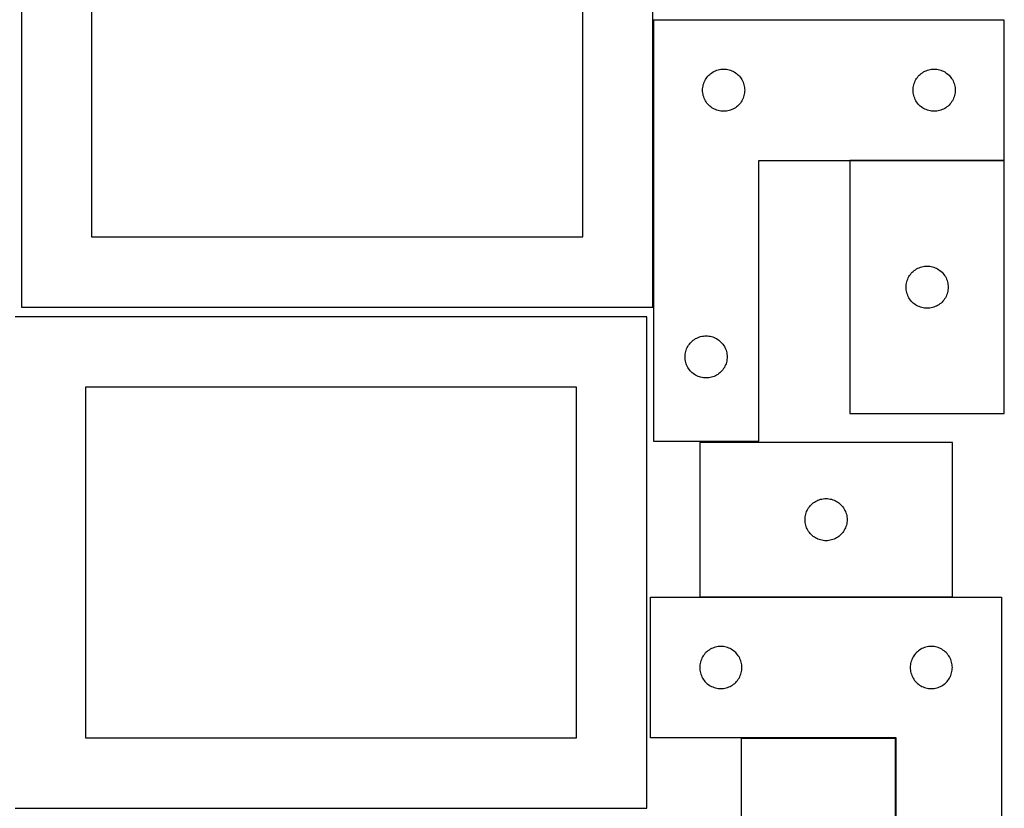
# Model space of a CAD drawing. Header units: millimetres. Extents: x 7 to 1243, y 7 to 2493.
# Tile 7 of 21: x 820 to 1241, y 638 to 975. Entities that reach past the tile are written whole.
import ezdxf

# ---------------------------------------------------------------- set-up
doc = ezdxf.new("R2010")
doc.units = ezdxf.units.MM
doc.layers.add('COMMON', color=5, linetype='CONTINUOUS', true_color=0x0000ff)
doc.layers.add('CUT', color=7, linetype='CONTINUOUS', true_color=0x000000)

msp = doc.modelspace()

# ---------------------------------------------------------------- linework, layer by layer
at = {"layer": 'COMMON'}
for p, q in [((1241.309745, 915.233372), (1175.309745, 915.233372)), ((1219.093905, 728.666658), (1111.093905, 728.666658))]:
    msp.add_line(p, q, dxfattribs=at)
at = {"layer": 'CUT'}
for p, q in [((821.083738, 1062.604799), (821.083738, 852.604799)), ((1091.083738, 852.604799), (1091.083738, 1062.604799)), ((851.083738, 1032.604799), (851.083738, 882.604799)), ((1061.083738, 882.604799), (1061.083738, 1032.604799)), ((1091.309745, 975.333372), (1091.309745, 795.333372)), ((1241.309745, 975.333372), (1091.309745, 975.333372)), ((1241.309745, 915.333372), (1241.309745, 975.333372)), ((1114.543186, 951.267485), (1114.945784, 951.697333)), ((1114.945784, 951.697333), (1115.375632, 952.099931)), ((1115.375632, 952.099931), (1115.830892, 952.473552)), ((1115.830892, 952.473552), (1116.309613, 952.816599)), ((1116.309613, 952.816599), (1116.809745, 953.127601)), ((1116.809745, 953.127601), (1117.329146, 953.405227)), ((1117.329146, 953.405227), (1117.865594, 953.648288)), ((1117.865594, 953.648288), (1118.416789, 953.855744)), ((1118.416789, 953.855744), (1118.980373, 954.026705)), ((1118.980373, 954.026705), (1119.553932, 954.16044)), ((1119.553932, 954.16044), (1120.135009, 954.256376)), ((1120.135009, 954.256376), (1120.721117, 954.314103)), ((1120.721117, 954.314103), (1121.309745, 954.333372)), ((1121.309745, 954.333372), (1121.898373, 954.314103)), ((1121.898373, 954.314103), (1122.48448, 954.256376)), ((1122.48448, 954.256376), (1123.065558, 954.16044)), ((1123.065558, 954.16044), (1123.639116, 954.026705)), ((1123.639116, 954.026705), (1124.2027, 953.855744)), ((1124.2027, 953.855744), (1124.753896, 953.648288)), ((1124.753896, 953.648288), (1125.290343, 953.405227)), ((1125.290343, 953.405227), (1125.809745, 953.127601)), ((1125.809745, 953.127601), (1126.309877, 952.816599)), ((1126.309877, 952.816599), (1126.788598, 952.473552)), ((1126.788598, 952.473552), (1127.243857, 952.099931)), ((1127.243857, 952.099931), (1127.673706, 951.697333)), ((1127.673706, 951.697333), (1128.076303, 951.267485)), ((1204.543186, 951.267485), (1204.945784, 951.697333)), ((1204.945784, 951.697333), (1205.375632, 952.099931)), ((1205.375632, 952.099931), (1205.830892, 952.473552)), ((1205.830892, 952.473552), (1206.309613, 952.816599)), ((1206.309613, 952.816599), (1206.809745, 953.127601)), ((1206.809745, 953.127601), (1207.329146, 953.405227)), ((1207.329146, 953.405227), (1207.865594, 953.648288)), ((1207.865594, 953.648288), (1208.416789, 953.855744)), ((1208.416789, 953.855744), (1208.980373, 954.026705)), ((1208.980373, 954.026705), (1209.553932, 954.16044)), ((1209.553932, 954.16044), (1210.135009, 954.256376)), ((1210.135009, 954.256376), (1210.721117, 954.314103)), ((1210.721117, 954.314103), (1211.309745, 954.333372)), ((1211.309745, 954.333372), (1211.898373, 954.314103)), ((1211.898373, 954.314103), (1212.48448, 954.256376)), ((1212.48448, 954.256376), (1213.065558, 954.16044)), ((1213.065558, 954.16044), (1213.639116, 954.026705)), ((1213.639116, 954.026705), (1214.2027, 953.855744)), ((1214.2027, 953.855744), (1214.753896, 953.648288)), ((1214.753896, 953.648288), (1215.290343, 953.405227)), ((1215.290343, 953.405227), (1215.809745, 953.127601)), ((1215.809745, 953.127601), (1216.309877, 952.816599)), ((1216.309877, 952.816599), (1216.788598, 952.473552)), ((1216.788598, 952.473552), (1217.243857, 952.099931)), ((1217.243857, 952.099931), (1217.673706, 951.697333)), ((1217.673706, 951.697333), (1218.076303, 951.267485)), ((1112.482677, 947.089185), (1112.616412, 947.662744)), ((1112.616412, 947.662744), (1112.787373, 948.226328)), ((1112.787373, 948.226328), (1112.994829, 948.777523)), ((1112.994829, 948.777523), (1113.23789, 949.313971)), ((1113.23789, 949.313971), (1113.515516, 949.833372)), ((1113.515516, 949.833372), (1113.826518, 950.333504)), ((1113.826518, 950.333504), (1114.169565, 950.812225)), ((1114.169565, 950.812225), (1114.543186, 951.267485)), ((1128.076303, 951.267485), (1128.449925, 950.812225)), ((1128.449925, 950.812225), (1128.792971, 950.333504)), ((1128.792971, 950.333504), (1129.103973, 949.833372)), ((1129.103973, 949.833372), (1129.381599, 949.313971)), ((1129.381599, 949.313971), (1129.62466, 948.777523)), ((1129.62466, 948.777523), (1129.832116, 948.226328)), ((1129.832116, 948.226328), (1130.003077, 947.662744)), ((1130.003077, 947.662744), (1130.136812, 947.089185)), ((1202.482677, 947.089185), (1202.616412, 947.662744)), ((1202.616412, 947.662744), (1202.787373, 948.226328)), ((1202.787373, 948.226328), (1202.994829, 948.777523)), ((1202.994829, 948.777523), (1203.23789, 949.313971)), ((1203.23789, 949.313971), (1203.515516, 949.833372)), ((1203.515516, 949.833372), (1203.826518, 950.333504)), ((1203.826518, 950.333504), (1204.169565, 950.812225)), ((1204.169565, 950.812225), (1204.543186, 951.267485)), ((1218.076303, 951.267485), (1218.449925, 950.812225)), ((1218.449925, 950.812225), (1218.792971, 950.333504)), ((1218.792971, 950.333504), (1219.103973, 949.833372)), ((1219.103973, 949.833372), (1219.381599, 949.313971)), ((1219.381599, 949.313971), (1219.62466, 948.777523)), ((1219.62466, 948.777523), (1219.832116, 948.226328)), ((1219.832116, 948.226328), (1220.003077, 947.662744)), ((1220.003077, 947.662744), (1220.136812, 947.089185)), ((1112.309745, 945.333372), (1112.329014, 945.922001)), ((1112.329014, 944.744744), (1112.309745, 945.333372)), ((1112.329014, 945.922001), (1112.386741, 946.508108)), ((1112.386741, 944.158637), (1112.329014, 944.744744)), ((1112.386741, 946.508108), (1112.482677, 947.089185)), ((1112.482677, 943.577559), (1112.386741, 944.158637)), ((1112.616412, 943.004001), (1112.482677, 943.577559)), ((1130.136812, 943.577559), (1130.003077, 943.004001)), ((1130.136812, 947.089185), (1130.232748, 946.508108)), ((1130.232748, 944.158637), (1130.136812, 943.577559)), ((1130.232748, 946.508108), (1130.290475, 945.922001)), ((1130.290475, 944.744744), (1130.232748, 944.158637)), ((1130.290475, 945.922001), (1130.309745, 945.333372)), ((1130.309745, 945.333372), (1130.290475, 944.744744)), ((1202.309745, 945.333372), (1202.329014, 945.922001)), ((1202.329014, 944.744744), (1202.309745, 945.333372)), ((1202.329014, 945.922001), (1202.386741, 946.508108)), ((1202.386741, 944.158637), (1202.329014, 944.744744)), ((1202.386741, 946.508108), (1202.482677, 947.089185)), ((1202.482677, 943.577559), (1202.386741, 944.158637)), ((1202.616412, 943.004001), (1202.482677, 943.577559)), ((1220.136812, 943.577559), (1220.003077, 943.004001)), ((1220.136812, 947.089185), (1220.232748, 946.508108)), ((1220.232748, 944.158637), (1220.136812, 943.577559)), ((1220.232748, 946.508108), (1220.290475, 945.922001)), ((1220.290475, 944.744744), (1220.232748, 944.158637)), ((1220.290475, 945.922001), (1220.309745, 945.333372)), ((1220.309745, 945.333372), (1220.290475, 944.744744)), ((1112.787373, 942.440417), (1112.616412, 943.004001)), ((1112.994829, 941.889221), (1112.787373, 942.440417)), ((1113.23789, 941.352774), (1112.994829, 941.889221)), ((1113.515516, 940.833372), (1113.23789, 941.352774)), ((1113.826518, 940.33324), (1113.515516, 940.833372)), ((1114.169565, 939.85452), (1113.826518, 940.33324)), ((1114.543186, 939.39926), (1114.169565, 939.85452)), ((1114.945784, 938.969411), (1114.543186, 939.39926)), ((1115.375632, 938.566814), (1114.945784, 938.969411)), ((1127.673706, 938.969411), (1127.243857, 938.566814)), ((1128.076303, 939.39926), (1127.673706, 938.969411)), ((1128.449925, 939.85452), (1128.076303, 939.39926)), ((1128.792971, 940.33324), (1128.449925, 939.85452)), ((1129.103973, 940.833372), (1128.792971, 940.33324)), ((1129.381599, 941.352774), (1129.103973, 940.833372)), ((1129.62466, 941.889221), (1129.381599, 941.352774)), ((1129.832116, 942.440417), (1129.62466, 941.889221)), ((1130.003077, 943.004001), (1129.832116, 942.440417)), ((1202.787373, 942.440417), (1202.616412, 943.004001)), ((1202.994829, 941.889221), (1202.787373, 942.440417)), ((1203.23789, 941.352774), (1202.994829, 941.889221)), ((1203.515516, 940.833372), (1203.23789, 941.352774)), ((1203.826518, 940.33324), (1203.515516, 940.833372)), ((1204.169565, 939.85452), (1203.826518, 940.33324)), ((1204.543186, 939.39926), (1204.169565, 939.85452)), ((1204.945784, 938.969411), (1204.543186, 939.39926)), ((1205.375632, 938.566814), (1204.945784, 938.969411)), ((1217.673706, 938.969411), (1217.243857, 938.566814)), ((1218.076303, 939.39926), (1217.673706, 938.969411)), ((1218.449925, 939.85452), (1218.076303, 939.39926)), ((1218.792971, 940.33324), (1218.449925, 939.85452)), ((1219.103973, 940.833372), (1218.792971, 940.33324)), ((1219.381599, 941.352774), (1219.103973, 940.833372)), ((1219.62466, 941.889221), (1219.381599, 941.352774)), ((1219.832116, 942.440417), (1219.62466, 941.889221)), ((1220.003077, 943.004001), (1219.832116, 942.440417)), ((1115.830892, 938.193192), (1115.375632, 938.566814)), ((1116.309613, 937.850146), (1115.830892, 938.193192)), ((1116.809745, 937.539144), (1116.309613, 937.850146)), ((1117.329146, 937.261518), (1116.809745, 937.539144)), ((1117.865594, 937.018457), (1117.329146, 937.261518)), ((1118.416789, 936.811001), (1117.865594, 937.018457)), ((1118.980373, 936.64004), (1118.416789, 936.811001)), ((1119.553932, 936.506305), (1118.980373, 936.64004)), ((1120.135009, 936.410369), (1119.553932, 936.506305)), ((1120.721117, 936.352642), (1120.135009, 936.410369)), ((1121.309745, 936.333372), (1120.721117, 936.352642)), ((1121.898373, 936.352642), (1121.309745, 936.333372)), ((1122.48448, 936.410369), (1121.898373, 936.352642)), ((1123.065558, 936.506305), (1122.48448, 936.410369)), ((1123.639116, 936.64004), (1123.065558, 936.506305)), ((1124.2027, 936.811001), (1123.639116, 936.64004)), ((1124.753896, 937.018457), (1124.2027, 936.811001)), ((1125.290343, 937.261518), (1124.753896, 937.018457)), ((1125.809745, 937.539144), (1125.290343, 937.261518)), ((1126.309877, 937.850146), (1125.809745, 937.539144)), ((1126.788598, 938.193192), (1126.309877, 937.850146)), ((1127.243857, 938.566814), (1126.788598, 938.193192)), ((1205.830892, 938.193192), (1205.375632, 938.566814)), ((1206.309613, 937.850146), (1205.830892, 938.193192)), ((1206.809745, 937.539144), (1206.309613, 937.850146)), ((1207.329146, 937.261518), (1206.809745, 937.539144)), ((1207.865594, 937.018457), (1207.329146, 937.261518)), ((1208.416789, 936.811001), (1207.865594, 937.018457)), ((1208.980373, 936.64004), (1208.416789, 936.811001)), ((1209.553932, 936.506305), (1208.980373, 936.64004)), ((1210.135009, 936.410369), (1209.553932, 936.506305)), ((1210.721117, 936.352642), (1210.135009, 936.410369)), ((1211.309745, 936.333372), (1210.721117, 936.352642)), ((1211.898373, 936.352642), (1211.309745, 936.333372)), ((1212.48448, 936.410369), (1211.898373, 936.352642)), ((1213.065558, 936.506305), (1212.48448, 936.410369)), ((1213.639116, 936.64004), (1213.065558, 936.506305)), ((1214.2027, 936.811001), (1213.639116, 936.64004)), ((1214.753896, 937.018457), (1214.2027, 936.811001)), ((1215.290343, 937.261518), (1214.753896, 937.018457)), ((1215.809745, 937.539144), (1215.290343, 937.261518)), ((1216.309877, 937.850146), (1215.809745, 937.539144)), ((1216.788598, 938.193192), (1216.309877, 937.850146)), ((1217.243857, 938.566814), (1216.788598, 938.193192)), ((1136.309745, 795.333372), (1136.309745, 915.333372)), ((1136.309745, 915.333372), (1241.309745, 915.333372)), ((1241.309745, 915.133371), (1175.309745, 915.133371)), ((1175.309745, 915.133371), (1175.309745, 807.133371)), ((1241.309745, 807.133371), (1241.309745, 915.133371)), ((851.083738, 882.604799), (1061.083738, 882.604799)), ((1201.543186, 867.067484), (1201.945784, 867.497332)), ((1201.945784, 867.497332), (1202.375632, 867.89993)), ((1202.375632, 867.89993), (1202.830892, 868.273551)), ((1202.830892, 868.273551), (1203.309613, 868.616598)), ((1203.309613, 868.616598), (1203.809745, 868.9276)), ((1203.809745, 868.9276), (1204.329146, 869.205226)), ((1204.329146, 869.205226), (1204.865594, 869.448287)), ((1204.865594, 869.448287), (1205.416789, 869.655743)), ((1205.416789, 869.655743), (1205.980373, 869.826704)), ((1205.980373, 869.826704), (1206.553932, 869.960439)), ((1206.553932, 869.960439), (1207.135009, 870.056375)), ((1207.135009, 870.056375), (1207.721117, 870.114102)), ((1207.721117, 870.114102), (1208.309745, 870.133371)), ((1208.309745, 870.133371), (1208.898373, 870.114102)), ((1208.898373, 870.114102), (1209.48448, 870.056375)), ((1209.48448, 870.056375), (1210.065558, 869.960439)), ((1210.065558, 869.960439), (1210.639116, 869.826704)), ((1210.639116, 869.826704), (1211.2027, 869.655743)), ((1211.2027, 869.655743), (1211.753896, 869.448287)), ((1211.753896, 869.448287), (1212.290343, 869.205226)), ((1212.290343, 869.205226), (1212.809745, 868.9276)), ((1212.809745, 868.9276), (1213.309877, 868.616598)), ((1213.309877, 868.616598), (1213.788598, 868.273551)), ((1213.788598, 868.273551), (1214.243857, 867.89993)), ((1214.243857, 867.89993), (1214.673706, 867.497332)), ((1214.673706, 867.497332), (1215.076303, 867.067484)), ((1199.482677, 862.889184), (1199.616412, 863.462743)), ((1199.616412, 863.462743), (1199.787373, 864.026327)), ((1199.787373, 864.026327), (1199.994829, 864.577522)), ((1199.994829, 864.577522), (1200.23789, 865.11397)), ((1200.23789, 865.11397), (1200.515516, 865.633371)), ((1200.515516, 865.633371), (1200.826518, 866.133503)), ((1200.826518, 866.133503), (1201.169565, 866.612224)), ((1201.169565, 866.612224), (1201.543186, 867.067484)), ((1215.076303, 867.067484), (1215.449925, 866.612224)), ((1215.449925, 866.612224), (1215.792971, 866.133503)), ((1215.792971, 866.133503), (1216.103973, 865.633371)), ((1216.103973, 865.633371), (1216.381599, 865.11397)), ((1216.381599, 865.11397), (1216.62466, 864.577522)), ((1216.62466, 864.577522), (1216.832116, 864.026327)), ((1216.832116, 864.026327), (1217.003077, 863.462743)), ((1217.003077, 863.462743), (1217.136812, 862.889184)), ((1199.309745, 861.133371), (1199.329014, 861.722)), ((1199.329014, 860.544743), (1199.309745, 861.133371)), ((1199.329014, 861.722), (1199.386741, 862.308107)), ((1199.386741, 859.958636), (1199.329014, 860.544743)), ((1199.386741, 862.308107), (1199.482677, 862.889184)), ((1199.482677, 859.377558), (1199.386741, 859.958636)), ((1199.616412, 858.804), (1199.482677, 859.377558)), ((1217.136812, 859.377558), (1217.003077, 858.804)), ((1217.136812, 862.889184), (1217.232748, 862.308107)), ((1217.232748, 859.958636), (1217.136812, 859.377558)), ((1217.232748, 862.308107), (1217.290475, 861.722)), ((1217.290475, 860.544743), (1217.232748, 859.958636)), ((1217.290475, 861.722), (1217.309745, 861.133371)), ((1217.309745, 861.133371), (1217.290475, 860.544743)), ((1199.787373, 858.240416), (1199.616412, 858.804)), ((1199.994829, 857.68922), (1199.787373, 858.240416)), ((1200.23789, 857.152773), (1199.994829, 857.68922)), ((1200.515516, 856.633371), (1200.23789, 857.152773)), ((1200.826518, 856.133239), (1200.515516, 856.633371)), ((1201.169565, 855.654519), (1200.826518, 856.133239)), ((1201.543186, 855.199259), (1201.169565, 855.654519)), ((1201.945784, 854.76941), (1201.543186, 855.199259)), ((1202.375632, 854.366813), (1201.945784, 854.76941)), ((1214.673706, 854.76941), (1214.243857, 854.366813)), ((1215.076303, 855.199259), (1214.673706, 854.76941)), ((1215.449925, 855.654519), (1215.076303, 855.199259)), ((1215.792971, 856.133239), (1215.449925, 855.654519)), ((1216.103973, 856.633371), (1215.792971, 856.133239)), ((1216.381599, 857.152773), (1216.103973, 856.633371)), ((1216.62466, 857.68922), (1216.381599, 857.152773)), ((1216.832116, 858.240416), (1216.62466, 857.68922)), ((1217.003077, 858.804), (1216.832116, 858.240416)), ((821.083738, 852.604799), (1091.083738, 852.604799)), ((1202.830892, 853.993191), (1202.375632, 854.366813)), ((1203.309613, 853.650145), (1202.830892, 853.993191)), ((1203.809745, 853.339143), (1203.309613, 853.650145)), ((1204.329146, 853.061517), (1203.809745, 853.339143)), ((1204.865594, 852.818456), (1204.329146, 853.061517)), ((1205.416789, 852.611), (1204.865594, 852.818456)), ((1205.980373, 852.440039), (1205.416789, 852.611)), ((1206.553932, 852.306304), (1205.980373, 852.440039)), ((1207.135009, 852.210368), (1206.553932, 852.306304)), ((1207.721117, 852.152641), (1207.135009, 852.210368)), ((1208.309745, 852.133371), (1207.721117, 852.152641)), ((1208.898373, 852.152641), (1208.309745, 852.133371)), ((1209.48448, 852.210368), (1208.898373, 852.152641)), ((1210.065558, 852.306304), (1209.48448, 852.210368)), ((1210.639116, 852.440039), (1210.065558, 852.306304)), ((1211.2027, 852.611), (1210.639116, 852.440039)), ((1211.753896, 852.818456), (1211.2027, 852.611)), ((1212.290343, 853.061517), (1211.753896, 852.818456)), ((1212.809745, 853.339143), (1212.290343, 853.061517)), ((1213.309877, 853.650145), (1212.809745, 853.339143)), ((1213.788598, 853.993191), (1213.309877, 853.650145)), ((1214.243857, 854.366813), (1213.788598, 853.993191)), ((1088.441931, 848.441935), (818.441931, 848.441935)), ((1088.441931, 638.441935), (1088.441931, 848.441935)), ((1107.445784, 837.697333), (1107.875632, 838.099931)), ((1107.875632, 838.099931), (1108.330892, 838.473552)), ((1108.330892, 838.473552), (1108.809613, 838.816599)), ((1108.809613, 838.816599), (1109.309745, 839.127601)), ((1109.309745, 839.127601), (1109.829146, 839.405227)), ((1109.829146, 839.405227), (1110.365594, 839.648288)), ((1110.365594, 839.648288), (1110.916789, 839.855744)), ((1110.916789, 839.855744), (1111.480373, 840.026705)), ((1111.480373, 840.026705), (1112.053932, 840.16044)), ((1112.053932, 840.16044), (1112.635009, 840.256376)), ((1112.635009, 840.256376), (1113.221117, 840.314103)), ((1113.221117, 840.314103), (1113.809745, 840.333372)), ((1113.809745, 840.333372), (1114.398373, 840.314103)), ((1114.398373, 840.314103), (1114.98448, 840.256376)), ((1114.98448, 840.256376), (1115.565558, 840.16044)), ((1115.565558, 840.16044), (1116.139116, 840.026705)), ((1116.139116, 840.026705), (1116.7027, 839.855744)), ((1116.7027, 839.855744), (1117.253896, 839.648288)), ((1117.253896, 839.648288), (1117.790343, 839.405227)), ((1117.790343, 839.405227), (1118.309745, 839.127601)), ((1118.309745, 839.127601), (1118.809877, 838.816599)), ((1118.809877, 838.816599), (1119.288598, 838.473552)), ((1119.288598, 838.473552), (1119.743857, 838.099931)), ((1119.743857, 838.099931), (1120.173706, 837.697333)), ((1104.982677, 833.089185), (1105.116412, 833.662744)), ((1105.116412, 833.662744), (1105.287373, 834.226328)), ((1105.287373, 834.226328), (1105.494829, 834.777523)), ((1105.494829, 834.777523), (1105.73789, 835.313971)), ((1105.73789, 835.313971), (1106.015516, 835.833372)), ((1106.015516, 835.833372), (1106.326518, 836.333504)), ((1106.326518, 836.333504), (1106.669565, 836.812225)), ((1106.669565, 836.812225), (1107.043186, 837.267485)), ((1107.043186, 837.267485), (1107.445784, 837.697333)), ((1120.173706, 837.697333), (1120.576303, 837.267485)), ((1120.576303, 837.267485), (1120.949925, 836.812225)), ((1120.949925, 836.812225), (1121.292971, 836.333504)), ((1121.292971, 836.333504), (1121.603973, 835.833372)), ((1121.603973, 835.833372), (1121.881599, 835.313971)), ((1121.881599, 835.313971), (1122.12466, 834.777523)), ((1122.12466, 834.777523), (1122.332116, 834.226328)), ((1122.332116, 834.226328), (1122.503077, 833.662744)), ((1122.503077, 833.662744), (1122.636812, 833.089185)), ((1104.809745, 831.333372), (1104.829014, 831.922001)), ((1104.829014, 830.744744), (1104.809745, 831.333372)), ((1104.829014, 831.922001), (1104.886741, 832.508108)), ((1104.886741, 830.158637), (1104.829014, 830.744744)), ((1104.886741, 832.508108), (1104.982677, 833.089185)), ((1104.982677, 829.577559), (1104.886741, 830.158637)), ((1105.116412, 829.004001), (1104.982677, 829.577559)), ((1122.636812, 829.577559), (1122.503077, 829.004001)), ((1122.636812, 833.089185), (1122.732748, 832.508108)), ((1122.732748, 830.158637), (1122.636812, 829.577559)), ((1122.732748, 832.508108), (1122.790475, 831.922001)), ((1122.790475, 830.744744), (1122.732748, 830.158637)), ((1122.790475, 831.922001), (1122.809745, 831.333372)), ((1122.809745, 831.333372), (1122.790475, 830.744744)), ((1105.287373, 828.440417), (1105.116412, 829.004001)), ((1105.494829, 827.889221), (1105.287373, 828.440417)), ((1105.73789, 827.352774), (1105.494829, 827.889221)), ((1106.015516, 826.833372), (1105.73789, 827.352774)), ((1106.326518, 826.33324), (1106.015516, 826.833372)), ((1106.669565, 825.85452), (1106.326518, 826.33324)), ((1107.043186, 825.39926), (1106.669565, 825.85452)), ((1107.445784, 824.969411), (1107.043186, 825.39926)), ((1120.576303, 825.39926), (1120.173706, 824.969411)), ((1120.949925, 825.85452), (1120.576303, 825.39926)), ((1121.292971, 826.33324), (1120.949925, 825.85452)), ((1121.603973, 826.833372), (1121.292971, 826.33324)), ((1121.881599, 827.352774), (1121.603973, 826.833372)), ((1122.12466, 827.889221), (1121.881599, 827.352774)), ((1122.332116, 828.440417), (1122.12466, 827.889221)), ((1122.503077, 829.004001), (1122.332116, 828.440417)), ((1107.875632, 824.566814), (1107.445784, 824.969411)), ((1108.330892, 824.193192), (1107.875632, 824.566814)), ((1108.809613, 823.850146), (1108.330892, 824.193192)), ((1109.309745, 823.539144), (1108.809613, 823.850146)), ((1109.829146, 823.261518), (1109.309745, 823.539144)), ((1110.365594, 823.018457), (1109.829146, 823.261518)), ((1110.916789, 822.811001), (1110.365594, 823.018457)), ((1111.480373, 822.64004), (1110.916789, 822.811001)), ((1112.053932, 822.506305), (1111.480373, 822.64004)), ((1112.635009, 822.410369), (1112.053932, 822.506305)), ((1113.221117, 822.352642), (1112.635009, 822.410369)), ((1113.809745, 822.333372), (1113.221117, 822.352642)), ((1114.398373, 822.352642), (1113.809745, 822.333372)), ((1114.98448, 822.410369), (1114.398373, 822.352642)), ((1115.565558, 822.506305), (1114.98448, 822.410369)), ((1116.139116, 822.64004), (1115.565558, 822.506305)), ((1116.7027, 822.811001), (1116.139116, 822.64004)), ((1117.253896, 823.018457), (1116.7027, 822.811001)), ((1117.790343, 823.261518), (1117.253896, 823.018457)), ((1118.309745, 823.539144), (1117.790343, 823.261518)), ((1118.809877, 823.850146), (1118.309745, 823.539144)), ((1119.288598, 824.193192), (1118.809877, 823.850146)), ((1119.743857, 824.566814), (1119.288598, 824.193192)), ((1120.173706, 824.969411), (1119.743857, 824.566814)), ((1058.441931, 818.441935), (848.441931, 818.441935)), ((848.441931, 818.441935), (848.441931, 668.441935)), ((1058.441931, 668.441935), (1058.441931, 818.441935)), ((1175.309745, 807.133371), (1241.309745, 807.133371)), ((1091.309745, 795.333372), (1136.309745, 795.333372)), ((1219.093905, 794.766659), (1111.093905, 794.766659)), ((1111.093905, 794.766659), (1111.093905, 728.766659)), ((1219.093905, 728.766659), (1219.093905, 794.766659)), ((1162.20095, 770.289031), (1162.764534, 770.459992)), ((1162.764534, 770.459992), (1163.338092, 770.593727)), ((1163.338092, 770.593727), (1163.91917, 770.689663)), ((1163.91917, 770.689663), (1164.505277, 770.74739)), ((1164.505277, 770.74739), (1165.093905, 770.766659)), ((1165.093905, 770.766659), (1165.682533, 770.74739)), ((1165.682533, 770.74739), (1166.268641, 770.689663)), ((1166.268641, 770.689663), (1166.849718, 770.593727)), ((1166.849718, 770.593727), (1167.423277, 770.459992)), ((1167.423277, 770.459992), (1167.98686, 770.289031)), ((1157.022051, 765.747258), (1157.299677, 766.266659)), ((1157.299677, 766.266659), (1157.610679, 766.766792)), ((1157.610679, 766.766792), (1157.953725, 767.245512)), ((1157.953725, 767.245512), (1158.327347, 767.700772)), ((1158.327347, 767.700772), (1158.729944, 768.13062)), ((1158.729944, 768.13062), (1159.159793, 768.533218)), ((1159.159793, 768.533218), (1159.615052, 768.906839)), ((1159.615052, 768.906839), (1160.093773, 769.249886)), ((1160.093773, 769.249886), (1160.593905, 769.560888)), ((1160.593905, 769.560888), (1161.113307, 769.838514)), ((1161.113307, 769.838514), (1161.649754, 770.081575)), ((1161.649754, 770.081575), (1162.20095, 770.289031)), ((1167.98686, 770.289031), (1168.538056, 770.081575)), ((1168.538056, 770.081575), (1169.074503, 769.838514)), ((1169.074503, 769.838514), (1169.593905, 769.560888)), ((1169.593905, 769.560888), (1170.094037, 769.249886)), ((1170.094037, 769.249886), (1170.572758, 768.906839)), ((1170.572758, 768.906839), (1171.028018, 768.533218)), ((1171.028018, 768.533218), (1171.457866, 768.13062)), ((1171.457866, 768.13062), (1171.860464, 767.700772)), ((1171.860464, 767.700772), (1172.234085, 767.245512)), ((1172.234085, 767.245512), (1172.577132, 766.766792)), ((1172.577132, 766.766792), (1172.888134, 766.266659)), ((1172.888134, 766.266659), (1173.16576, 765.747258)), ((1156.093905, 761.766659), (1156.113175, 762.355288)), ((1156.113175, 762.355288), (1156.170902, 762.941395)), ((1156.170902, 762.941395), (1156.266838, 763.522472)), ((1156.266838, 763.522472), (1156.400573, 764.096031)), ((1156.400573, 764.096031), (1156.571534, 764.659615)), ((1156.571534, 764.659615), (1156.778989, 765.21081)), ((1156.778989, 765.21081), (1157.022051, 765.747258)), ((1173.16576, 765.747258), (1173.408821, 765.21081)), ((1173.408821, 765.21081), (1173.616276, 764.659615)), ((1173.616276, 764.659615), (1173.787238, 764.096031)), ((1173.787238, 764.096031), (1173.920973, 763.522472)), ((1173.920973, 763.522472), (1174.016909, 762.941395)), ((1174.016909, 762.941395), (1174.074636, 762.355288)), ((1174.074636, 762.355288), (1174.093905, 761.766659)), ((1156.113175, 761.178031), (1156.093905, 761.766659)), ((1156.170902, 760.591924), (1156.113175, 761.178031)), ((1156.266838, 760.010847), (1156.170902, 760.591924)), ((1156.400573, 759.437288), (1156.266838, 760.010847)), ((1156.571534, 758.873704), (1156.400573, 759.437288)), ((1156.778989, 758.322509), (1156.571534, 758.873704)), ((1157.022051, 757.786061), (1156.778989, 758.322509)), ((1157.299677, 757.266659), (1157.022051, 757.786061)), ((1173.16576, 757.786061), (1172.888134, 757.266659)), ((1173.408821, 758.322509), (1173.16576, 757.786061)), ((1173.616276, 758.873704), (1173.408821, 758.322509)), ((1173.787238, 759.437288), (1173.616276, 758.873704)), ((1173.920973, 760.010847), (1173.787238, 759.437288)), ((1174.016909, 760.591924), (1173.920973, 760.010847)), ((1174.074636, 761.178031), (1174.016909, 760.591924)), ((1174.093905, 761.766659), (1174.074636, 761.178031)), ((1157.610679, 756.766527), (1157.299677, 757.266659)), ((1157.953725, 756.287807), (1157.610679, 756.766527)), ((1158.327347, 755.832547), (1157.953725, 756.287807)), ((1158.729944, 755.402698), (1158.327347, 755.832547)), ((1159.159793, 755.000101), (1158.729944, 755.402698)), ((1159.615052, 754.626479), (1159.159793, 755.000101)), ((1160.093773, 754.283433), (1159.615052, 754.626479)), ((1160.593905, 753.972431), (1160.093773, 754.283433)), ((1161.113307, 753.694805), (1160.593905, 753.972431)), ((1161.649754, 753.451744), (1161.113307, 753.694805)), ((1169.074503, 753.694805), (1168.538056, 753.451744)), ((1169.593905, 753.972431), (1169.074503, 753.694805)), ((1170.094037, 754.283433), (1169.593905, 753.972431)), ((1170.572758, 754.626479), (1170.094037, 754.283433)), ((1171.028018, 755.000101), (1170.572758, 754.626479)), ((1171.457866, 755.402698), (1171.028018, 755.000101)), ((1171.860464, 755.832547), (1171.457866, 755.402698)), ((1172.234085, 756.287807), (1171.860464, 755.832547)), ((1172.577132, 756.766527), (1172.234085, 756.287807)), ((1172.888134, 757.266659), (1172.577132, 756.766527)), ((1162.20095, 753.244288), (1161.649754, 753.451744)), ((1162.764534, 753.073327), (1162.20095, 753.244288)), ((1163.338092, 752.939592), (1162.764534, 753.073327)), ((1163.91917, 752.843656), (1163.338092, 752.939592)), ((1164.505277, 752.785929), (1163.91917, 752.843656)), ((1165.093905, 752.766659), (1164.505277, 752.785929)), ((1165.682533, 752.785929), (1165.093905, 752.766659)), ((1166.268641, 752.843656), (1165.682533, 752.785929)), ((1166.849718, 752.939592), (1166.268641, 752.843656)), ((1167.423277, 753.073327), (1166.849718, 752.939592)), ((1167.98686, 753.244288), (1167.423277, 753.073327)), ((1168.538056, 753.451744), (1167.98686, 753.244288)), ((1090.093905, 668.566658), (1090.093905, 728.566658)), ((1090.093905, 728.566658), (1240.093905, 728.566658)), ((1111.093905, 728.766659), (1219.093905, 728.766659)), ((1240.093905, 728.566658), (1240.093905, 548.566658)), ((1117.764534, 707.259991), (1117.20095, 707.08903)), ((1118.338092, 707.393726), (1117.764534, 707.259991)), ((1118.91917, 707.489662), (1118.338092, 707.393726)), ((1119.505277, 707.547389), (1118.91917, 707.489662)), ((1120.093905, 707.566658), (1119.505277, 707.547389)), ((1120.682533, 707.547389), (1120.093905, 707.566658)), ((1121.268641, 707.489662), (1120.682533, 707.547389)), ((1121.849718, 707.393726), (1121.268641, 707.489662)), ((1122.423277, 707.259991), (1121.849718, 707.393726)), ((1122.98686, 707.08903), (1122.423277, 707.259991)), ((1207.764534, 707.259991), (1207.20095, 707.08903)), ((1208.338092, 707.393726), (1207.764534, 707.259991)), ((1208.91917, 707.489662), (1208.338092, 707.393726)), ((1209.505277, 707.547389), (1208.91917, 707.489662)), ((1210.093905, 707.566658), (1209.505277, 707.547389)), ((1210.682533, 707.547389), (1210.093905, 707.566658)), ((1211.268641, 707.489662), (1210.682533, 707.547389)), ((1211.849718, 707.393726), (1211.268641, 707.489662)), ((1212.423277, 707.259991), (1211.849718, 707.393726)), ((1212.98686, 707.08903), (1212.423277, 707.259991)), ((1112.299677, 703.066658), (1112.022051, 702.547257)), ((1112.610679, 703.566791), (1112.299677, 703.066658)), ((1112.953725, 704.045511), (1112.610679, 703.566791)), ((1113.327347, 704.500771), (1112.953725, 704.045511)), ((1113.729944, 704.930619), (1113.327347, 704.500771)), ((1114.159793, 705.333217), (1113.729944, 704.930619)), ((1114.615052, 705.706838), (1114.159793, 705.333217)), ((1115.093773, 706.049885), (1114.615052, 705.706838)), ((1115.593905, 706.360887), (1115.093773, 706.049885)), ((1116.113307, 706.638513), (1115.593905, 706.360887)), ((1116.649754, 706.881574), (1116.113307, 706.638513)), ((1117.20095, 707.08903), (1116.649754, 706.881574)), ((1123.538056, 706.881574), (1122.98686, 707.08903)), ((1124.074503, 706.638513), (1123.538056, 706.881574)), ((1124.593905, 706.360887), (1124.074503, 706.638513)), ((1125.094037, 706.049885), (1124.593905, 706.360887)), ((1125.572758, 705.706838), (1125.094037, 706.049885)), ((1126.028018, 705.333217), (1125.572758, 705.706838)), ((1126.457866, 704.930619), (1126.028018, 705.333217)), ((1126.860464, 704.500771), (1126.457866, 704.930619)), ((1127.234085, 704.045511), (1126.860464, 704.500771)), ((1127.577132, 703.566791), (1127.234085, 704.045511)), ((1127.888134, 703.066658), (1127.577132, 703.566791)), ((1128.16576, 702.547257), (1127.888134, 703.066658)), ((1202.299677, 703.066658), (1202.022051, 702.547257)), ((1202.610679, 703.566791), (1202.299677, 703.066658)), ((1202.953725, 704.045511), (1202.610679, 703.566791)), ((1203.327347, 704.500771), (1202.953725, 704.045511)), ((1203.729944, 704.930619), (1203.327347, 704.500771)), ((1204.159793, 705.333217), (1203.729944, 704.930619)), ((1204.615052, 705.706838), (1204.159793, 705.333217)), ((1205.093773, 706.049885), (1204.615052, 705.706838)), ((1205.593905, 706.360887), (1205.093773, 706.049885)), ((1206.113307, 706.638513), (1205.593905, 706.360887)), ((1206.649754, 706.881574), (1206.113307, 706.638513)), ((1207.20095, 707.08903), (1206.649754, 706.881574)), ((1213.538056, 706.881574), (1212.98686, 707.08903)), ((1214.074503, 706.638513), (1213.538056, 706.881574)), ((1214.593905, 706.360887), (1214.074503, 706.638513)), ((1215.094037, 706.049885), (1214.593905, 706.360887)), ((1215.572758, 705.706838), (1215.094037, 706.049885)), ((1216.028018, 705.333217), (1215.572758, 705.706838)), ((1216.457866, 704.930619), (1216.028018, 705.333217)), ((1216.860464, 704.500771), (1216.457866, 704.930619)), ((1217.234085, 704.045511), (1216.860464, 704.500771)), ((1217.577132, 703.566791), (1217.234085, 704.045511)), ((1217.888134, 703.066658), (1217.577132, 703.566791)), ((1218.16576, 702.547257), (1217.888134, 703.066658)), ((1111.113175, 699.155287), (1111.093905, 698.566658)), ((1111.170902, 699.741394), (1111.113175, 699.155287)), ((1111.266838, 700.322471), (1111.170902, 699.741394)), ((1111.400573, 700.89603), (1111.266838, 700.322471)), ((1111.571534, 701.459614), (1111.400573, 700.89603)), ((1111.778989, 702.010809), (1111.571534, 701.459614)), ((1112.022051, 702.547257), (1111.778989, 702.010809)), ((1128.408821, 702.010809), (1128.16576, 702.547257)), ((1128.616276, 701.459614), (1128.408821, 702.010809)), ((1128.787238, 700.89603), (1128.616276, 701.459614)), ((1128.920973, 700.322471), (1128.787238, 700.89603)), ((1129.016909, 699.741394), (1128.920973, 700.322471)), ((1129.074636, 699.155287), (1129.016909, 699.741394)), ((1129.093905, 698.566658), (1129.074636, 699.155287)), ((1201.113175, 699.155287), (1201.093905, 698.566658)), ((1201.170902, 699.741394), (1201.113175, 699.155287)), ((1201.266838, 700.322471), (1201.170902, 699.741394)), ((1201.400573, 700.89603), (1201.266838, 700.322471)), ((1201.571534, 701.459614), (1201.400573, 700.89603)), ((1201.778989, 702.010809), (1201.571534, 701.459614)), ((1202.022051, 702.547257), (1201.778989, 702.010809)), ((1218.408821, 702.010809), (1218.16576, 702.547257)), ((1218.616276, 701.459614), (1218.408821, 702.010809)), ((1218.787238, 700.89603), (1218.616276, 701.459614)), ((1218.920973, 700.322471), (1218.787238, 700.89603)), ((1219.016909, 699.741394), (1218.920973, 700.322471)), ((1219.074636, 699.155287), (1219.016909, 699.741394)), ((1219.093905, 698.566658), (1219.074636, 699.155287)), ((1111.093905, 698.566658), (1111.113175, 697.97803)), ((1111.113175, 697.97803), (1111.170902, 697.391923)), ((1111.170902, 697.391923), (1111.266838, 696.810846)), ((1111.266838, 696.810846), (1111.400573, 696.237287)), ((1111.400573, 696.237287), (1111.571534, 695.673703)), ((1111.571534, 695.673703), (1111.778989, 695.122508)), ((1111.778989, 695.122508), (1112.022051, 694.58606)), ((1128.16576, 694.58606), (1128.408821, 695.122508)), ((1128.408821, 695.122508), (1128.616276, 695.673703)), ((1128.616276, 695.673703), (1128.787238, 696.237287)), ((1128.787238, 696.237287), (1128.920973, 696.810846)), ((1128.920973, 696.810846), (1129.016909, 697.391923)), ((1129.016909, 697.391923), (1129.074636, 697.97803)), ((1129.074636, 697.97803), (1129.093905, 698.566658)), ((1201.093905, 698.566658), (1201.113175, 697.97803)), ((1201.113175, 697.97803), (1201.170902, 697.391923)), ((1201.170902, 697.391923), (1201.266838, 696.810846)), ((1201.266838, 696.810846), (1201.400573, 696.237287)), ((1201.400573, 696.237287), (1201.571534, 695.673703)), ((1201.571534, 695.673703), (1201.778989, 695.122508)), ((1201.778989, 695.122508), (1202.022051, 694.58606)), ((1218.16576, 694.58606), (1218.408821, 695.122508)), ((1218.408821, 695.122508), (1218.616276, 695.673703)), ((1218.616276, 695.673703), (1218.787238, 696.237287)), ((1218.787238, 696.237287), (1218.920973, 696.810846)), ((1218.920973, 696.810846), (1219.016909, 697.391923)), ((1219.016909, 697.391923), (1219.074636, 697.97803)), ((1219.074636, 697.97803), (1219.093905, 698.566658)), ((1112.022051, 694.58606), (1112.299677, 694.066658)), ((1112.299677, 694.066658), (1112.610679, 693.566526)), ((1112.610679, 693.566526), (1112.953725, 693.087806)), ((1112.953725, 693.087806), (1113.327347, 692.632546)), ((1113.327347, 692.632546), (1113.729944, 692.202697)), ((1113.729944, 692.202697), (1114.159793, 691.8001)), ((1114.159793, 691.8001), (1114.615052, 691.426478)), ((1114.615052, 691.426478), (1115.093773, 691.083432)), ((1115.093773, 691.083432), (1115.593905, 690.77243)), ((1115.593905, 690.77243), (1116.113307, 690.494804)), ((1116.113307, 690.494804), (1116.649754, 690.251743)), ((1123.538056, 690.251743), (1124.074503, 690.494804)), ((1124.074503, 690.494804), (1124.593905, 690.77243)), ((1124.593905, 690.77243), (1125.094037, 691.083432)), ((1125.094037, 691.083432), (1125.572758, 691.426478)), ((1125.572758, 691.426478), (1126.028018, 691.8001)), ((1126.028018, 691.8001), (1126.457866, 692.202697)), ((1126.457866, 692.202697), (1126.860464, 692.632546)), ((1126.860464, 692.632546), (1127.234085, 693.087806)), ((1127.234085, 693.087806), (1127.577132, 693.566526)), ((1127.577132, 693.566526), (1127.888134, 694.066658)), ((1127.888134, 694.066658), (1128.16576, 694.58606)), ((1202.022051, 694.58606), (1202.299677, 694.066658)), ((1202.299677, 694.066658), (1202.610679, 693.566526)), ((1202.610679, 693.566526), (1202.953725, 693.087806)), ((1202.953725, 693.087806), (1203.327347, 692.632546)), ((1203.327347, 692.632546), (1203.729944, 692.202697)), ((1203.729944, 692.202697), (1204.159793, 691.8001)), ((1204.159793, 691.8001), (1204.615052, 691.426478)), ((1204.615052, 691.426478), (1205.093773, 691.083432)), ((1205.093773, 691.083432), (1205.593905, 690.77243)), ((1205.593905, 690.77243), (1206.113307, 690.494804)), ((1206.113307, 690.494804), (1206.649754, 690.251743)), ((1213.538056, 690.251743), (1214.074503, 690.494804)), ((1214.074503, 690.494804), (1214.593905, 690.77243)), ((1214.593905, 690.77243), (1215.094037, 691.083432)), ((1215.094037, 691.083432), (1215.572758, 691.426478)), ((1215.572758, 691.426478), (1216.028018, 691.8001)), ((1216.028018, 691.8001), (1216.457866, 692.202697)), ((1216.457866, 692.202697), (1216.860464, 692.632546)), ((1216.860464, 692.632546), (1217.234085, 693.087806)), ((1217.234085, 693.087806), (1217.577132, 693.566526)), ((1217.577132, 693.566526), (1217.888134, 694.066658)), ((1217.888134, 694.066658), (1218.16576, 694.58606)), ((1116.649754, 690.251743), (1117.20095, 690.044287)), ((1117.20095, 690.044287), (1117.764534, 689.873326)), ((1117.764534, 689.873326), (1118.338092, 689.739591)), ((1118.338092, 689.739591), (1118.91917, 689.643655)), ((1118.91917, 689.643655), (1119.505277, 689.585928)), ((1119.505277, 689.585928), (1120.093905, 689.566658)), ((1120.093905, 689.566658), (1120.682533, 689.585928)), ((1120.682533, 689.585928), (1121.268641, 689.643655)), ((1121.268641, 689.643655), (1121.849718, 689.739591)), ((1121.849718, 689.739591), (1122.423277, 689.873326)), ((1122.423277, 689.873326), (1122.98686, 690.044287)), ((1122.98686, 690.044287), (1123.538056, 690.251743)), ((1206.649754, 690.251743), (1207.20095, 690.044287)), ((1207.20095, 690.044287), (1207.764534, 689.873326)), ((1207.764534, 689.873326), (1208.338092, 689.739591)), ((1208.338092, 689.739591), (1208.91917, 689.643655)), ((1208.91917, 689.643655), (1209.505277, 689.585928)), ((1209.505277, 689.585928), (1210.093905, 689.566658)), ((1210.093905, 689.566658), (1210.682533, 689.585928)), ((1210.682533, 689.585928), (1211.268641, 689.643655)), ((1211.268641, 689.643655), (1211.849718, 689.739591)), ((1211.849718, 689.739591), (1212.423277, 689.873326)), ((1212.423277, 689.873326), (1212.98686, 690.044287)), ((1212.98686, 690.044287), (1213.538056, 690.251743)), ((848.441931, 668.441935), (1058.441931, 668.441935)), ((1195.093905, 668.566658), (1090.093905, 668.566658)), ((1194.802472, 668.250614), (1128.802472, 668.250614)), ((1128.802472, 668.250614), (1128.802472, 560.250614)), ((1194.802472, 560.250614), (1194.802472, 668.250614)), ((1195.093905, 548.566658), (1195.093905, 668.566658)), ((818.441931, 638.441935), (1088.441931, 638.441935))]:
    msp.add_line(p, q, dxfattribs=at)

doc.saveas('drawing.dxf')
